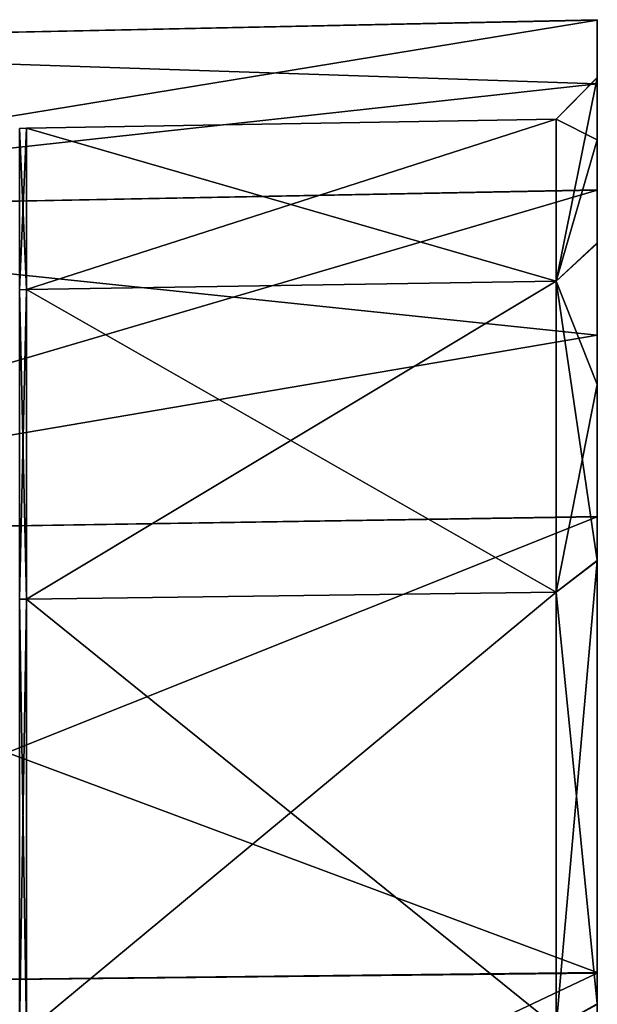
# Model space of a CAD drawing. Extents: x -90 to 0, y -51 to 51.
# Tile 19 of 19: x -14 to 0, y 27 to 51. Entities that reach past the tile are written whole.
import ezdxf

# ---------------------------------------------------------------- set-up
doc = ezdxf.new("R2010")
doc.units = 0
doc.header["$LTSCALE"] = 52.148148
for name, color, linetype in [('212', 7, 'CONTINUOUS'), ('213', 7, 'CONTINUOUS'), ('216', 7, 'CONTINUOUS'), ('217', 7, 'CONTINUOUS'), ('5', 7, 'CONTINUOUS')]:
    doc.layers.add(name, color=color, linetype=linetype)

msp = doc.modelspace()

# ---------------------------------------------------------------- linework, layer by layer
at = {"layer": '212', "linetype": 'CONTINUOUS'}
for points in [[(-14.087, 48.502, 6.974), (-14.087, 48.502, -6.974), (-13.913, 48.508, 6.974), (-14.087, 48.502, 6.974)], [(-13.913, 44.578, 20.358), (-14.087, 48.502, 6.974), (-13.913, 48.508, 6.974), (-13.913, 44.578, 20.358)], [(-14.087, 48.502, -6.974), (-14.087, 44.573, -20.356), (-13.913, 48.508, -6.974), (-14.087, 48.502, -6.974)], [(-13.913, 48.508, 6.974), (-14.087, 48.502, -6.974), (-13.913, 48.508, -6.974), (-13.913, 48.508, 6.974)], [(-13.913, 48.508, -6.974), (-14.087, 44.573, -20.356), (-13.913, 44.578, -20.358), (-13.913, 48.508, -6.974)], [(-14.087, 44.573, 20.356), (-14.087, 48.502, 6.974), (-13.913, 44.578, 20.358), (-14.087, 44.573, 20.356)], [(-13.913, 37.037, 32.093), (-14.087, 44.573, 20.356), (-13.913, 44.578, 20.358), (-13.913, 37.037, 32.093)], [(-14.087, 44.573, -20.356), (-14.087, 37.033, -32.089), (-13.913, 44.578, -20.358), (-14.087, 44.573, -20.356)], [(-13.913, 44.578, -20.358), (-14.087, 37.033, -32.089), (-13.913, 37.037, -32.093), (-13.913, 44.578, -20.358)], [(-14.087, 37.033, 32.089), (-14.087, 44.573, 20.356), (-13.913, 37.037, 32.093), (-14.087, 37.033, 32.089)], [(-13.913, 26.495, 41.227), (-14.087, 37.033, 32.089), (-13.913, 37.037, 32.093), (-13.913, 26.495, 41.227)], [(-14.087, 37.033, -32.089), (-14.087, 26.492, -41.222), (-13.913, 37.037, -32.093), (-14.087, 37.033, -32.089)], [(-13.913, 37.037, -32.093), (-14.087, 26.492, -41.222), (-13.913, 26.495, -41.227), (-13.913, 37.037, -32.093)], [(-14.087, 26.492, 41.222), (-14.087, 37.033, 32.089), (-13.913, 26.495, 41.227), (-14.087, 26.492, 41.222)]]:
    msp.add_3dface(points, dxfattribs=at)
at = {"layer": '213', "linetype": 'CONTINUOUS'}
for points in [[(-13.913, 48.508, 6.974), (-13.913, 48.508, -6.974), (-1, 48.731, 7.007), (-13.913, 48.508, 6.974)], [(-1, 44.784, 20.452), (-13.913, 48.508, 6.974), (-1, 48.731, 7.007), (-1, 44.784, 20.452)], [(-13.913, 48.508, -6.974), (-13.913, 44.578, -20.358), (-1, 48.731, -7.007), (-13.913, 48.508, -6.974)], [(-1, 48.731, 7.007), (-13.913, 48.508, -6.974), (-1, 48.731, -7.007), (-1, 48.731, 7.007)], [(-1, 48.731, -7.007), (-13.913, 44.578, -20.358), (-1, 44.784, -20.452), (-1, 48.731, -7.007)], [(-13.913, 44.578, 20.358), (-13.913, 48.508, 6.974), (-1, 44.784, 20.452), (-13.913, 44.578, 20.358)], [(-1, 37.207, 32.24), (-13.913, 44.578, 20.358), (-1, 44.784, 20.452), (-1, 37.207, 32.24)], [(-13.913, 44.578, -20.358), (-13.913, 37.037, -32.093), (-1, 44.784, -20.452), (-13.913, 44.578, -20.358)], [(-1, 44.784, -20.452), (-13.913, 37.037, -32.093), (-1, 37.207, -32.24), (-1, 44.784, -20.452)], [(-13.913, 37.037, 32.093), (-13.913, 44.578, 20.358), (-1, 37.207, 32.24), (-13.913, 37.037, 32.093)], [(-1, 26.617, 41.417), (-13.913, 37.037, 32.093), (-1, 37.207, 32.24), (-1, 26.617, 41.417)], [(-13.913, 37.037, -32.093), (-13.913, 26.495, -41.227), (-1, 37.207, -32.24), (-13.913, 37.037, -32.093)], [(-1, 37.207, -32.24), (-13.913, 26.495, -41.227), (-1, 26.617, -41.417), (-1, 37.207, -32.24)], [(-13.913, 26.495, 41.227), (-13.913, 37.037, 32.093), (-1, 26.617, 41.417), (-13.913, 26.495, 41.227)]]:
    msp.add_3dface(points, dxfattribs=at)
at = {"layer": '216', "linetype": 'CONTINUOUS'}
for points in [[(-1, 48.731, 7.007), (-1, 48.731, -7.007), (0, 49.744, -7.112), (-1, 48.731, 7.007)], [(0, 49.734, 7.184), (-1, 48.731, 7.007), (0, 49.744, -7.112), (0, 49.734, 7.184)], [(0, 49.744, -7.112), (-1, 48.731, -7.007), (0, 48.224, -14.123), (0, 49.744, -7.112)], [(-1, 44.784, 20.452), (-1, 48.731, 7.007), (0, 49.734, 7.184), (-1, 44.784, 20.452)], [(0, 45.704, 20.885), (-1, 44.784, 20.452), (0, 49.734, 7.184), (0, 45.704, 20.885)], [(-1, 48.731, -7.007), (-1, 44.784, -20.452), (0, 48.224, -14.123), (-1, 48.731, -7.007)], [(0, 48.224, -14.123), (-1, 44.784, -20.452), (0, 45.717, -20.857), (0, 48.224, -14.123)], [(0, 45.717, -20.857), (-1, 44.784, -20.452), (0, 42.269, -27.173), (0, 45.717, -20.857)], [(0, 37.978, 32.905), (-1, 44.784, 20.452), (0, 45.704, 20.885), (0, 37.978, 32.905)], [(-1, 37.207, 32.24), (-1, 44.784, 20.452), (0, 37.978, 32.905), (-1, 37.207, 32.24)], [(-1, 44.784, -20.452), (-1, 37.207, -32.24), (0, 42.269, -27.173), (-1, 44.784, -20.452)], [(0, 42.269, -27.173), (-1, 37.207, -32.24), (0, 37.971, -32.913), (0, 42.269, -27.173)], [(0, 27.174, 42.269), (-1, 37.207, 32.24), (0, 37.978, 32.905), (0, 27.174, 42.269)], [(-1, 37.207, -32.24), (-1, 26.617, -41.417), (0, 37.971, -32.913), (-1, 37.207, -32.24)], [(0, 37.971, -32.913), (-1, 26.617, -41.417), (0, 27.159, -42.278), (0, 37.971, -32.913)], [(-1, 26.617, 41.417), (-1, 37.207, 32.24), (0, 27.174, 42.269), (-1, 26.617, 41.417)], [(0, 14.175, 48.209), (-1, 26.617, 41.417), (0, 27.174, 42.269), (0, 14.175, 48.209)]]:
    msp.add_3dface(points, dxfattribs=at)
at = {"layer": '217', "linetype": 'CONTINUOUS'}
for points in [[(0, 51.143, -7.389), (0, 51.154, 7.312), (0, 49.592, 14.522), (0, 51.143, -7.389)], [(0, 46.998, -21.48), (0, 51.143, -7.389), (0, 48.224, -14.123), (0, 46.998, -21.48)], [(0, 51.143, -7.389), (0, 49.592, 14.522), (0, 49.734, 7.184), (0, 51.143, -7.389)], [(0, 51.143, -7.389), (0, 49.734, 7.184), (0, 49.744, -7.112), (0, 51.143, -7.389)], [(0, 51.143, -7.389), (0, 49.744, -7.112), (0, 48.224, -14.123), (0, 51.143, -7.389)], [(0, 49.592, 14.522), (0, 47.013, 21.448), (0, 49.734, 7.184), (0, 49.592, 14.522)], [(0, 47.013, 21.448), (0, 45.704, 20.885), (0, 49.734, 7.184), (0, 47.013, 21.448)], [(0, 46.998, -21.48), (0, 48.224, -14.123), (0, 45.717, -20.857), (0, 46.998, -21.48)], [(0, 47.013, 21.448), (0, 43.467, 27.943), (0, 45.704, 20.885), (0, 47.013, 21.448)], [(0, 39.052, -33.84), (0, 46.998, -21.48), (0, 42.269, -27.173), (0, 39.052, -33.84)], [(0, 46.998, -21.48), (0, 45.717, -20.857), (0, 42.269, -27.173), (0, 46.998, -21.48)], [(0, 43.467, 27.943), (0, 39.046, 33.847), (0, 45.704, 20.885), (0, 43.467, 27.943)], [(0, 39.046, 33.847), (0, 37.978, 32.905), (0, 45.704, 20.885), (0, 39.046, 33.847)], [(0, 39.052, -33.84), (0, 42.269, -27.173), (0, 37.971, -32.913), (0, 39.052, -33.84)], [(0, 27.944, -43.467), (0, 39.052, -33.84), (0, 37.971, -32.913), (0, 27.944, -43.467)], [(0, 39.046, 33.847), (0, 27.929, 43.476), (0, 37.978, 32.905), (0, 39.046, 33.847)], [(0, 27.929, 43.476), (0, 27.174, 42.269), (0, 37.978, 32.905), (0, 27.929, 43.476)], [(0, 27.944, -43.467), (0, 37.971, -32.913), (0, 27.159, -42.278), (0, 27.944, -43.467)], [(0, 14.577, -49.576), (0, 27.944, -43.467), (0, 27.159, -42.278), (0, 14.577, -49.576)], [(0, 27.929, 43.476), (0, 14.557, 49.581), (0, 27.174, 42.269), (0, 27.929, 43.476)], [(0, 14.557, 49.581), (0, 14.175, 48.209), (0, 27.174, 42.269), (0, 14.557, 49.581)]]:
    msp.add_3dface(points, dxfattribs=at)
at = {"layer": '5', "linetype": 'CONTINUOUS'}
for points in [[(0, 51.154, 7.312), (0, 51.143, -7.389), (-28.617, 50.554, -7.269), (0, 51.154, 7.312)], [(0, 49.592, 14.522), (0, 51.154, 7.312), (-28.617, 50.554, 7.269), (0, 49.592, 14.522)], [(-28.617, 50.554, 7.269), (0, 51.154, 7.312), (-28.617, 50.554, -7.269), (-28.617, 50.554, 7.269)], [(0, 51.143, -7.389), (0, 46.998, -21.48), (-28.617, 46.458, -21.217), (0, 51.143, -7.389)], [(-28.617, 50.554, -7.269), (0, 51.143, -7.389), (-28.617, 46.458, -21.217), (-28.617, 50.554, -7.269)], [(-28.617, 46.458, 21.217), (0, 49.592, 14.522), (-28.617, 50.554, 7.269), (-28.617, 46.458, 21.217)], [(0, 47.013, 21.448), (0, 49.592, 14.522), (-28.617, 46.458, 21.217), (0, 47.013, 21.448)], [(0, 43.467, 27.943), (0, 47.013, 21.448), (-28.617, 46.458, 21.217), (0, 43.467, 27.943)], [(0, 46.998, -21.48), (0, 39.052, -33.84), (-28.617, 38.599, -33.446), (0, 46.998, -21.48)], [(-28.617, 46.458, -21.217), (0, 46.998, -21.48), (-28.617, 38.599, -33.446), (-28.617, 46.458, -21.217)], [(-28.617, 38.599, 33.446), (0, 43.467, 27.943), (-28.617, 46.458, 21.217), (-28.617, 38.599, 33.446)], [(0, 39.046, 33.847), (0, 43.467, 27.943), (-28.617, 38.599, 33.446), (0, 39.046, 33.847)], [(0, 39.052, -33.84), (0, 27.944, -43.467), (-28.617, 38.599, -33.446), (0, 39.052, -33.84)], [(0, 27.929, 43.476), (0, 39.046, 33.847), (-28.617, 27.613, 42.966), (0, 27.929, 43.476)], [(-28.617, 27.613, 42.966), (0, 39.046, 33.847), (-28.617, 38.599, 33.446), (-28.617, 27.613, 42.966)], [(-28.617, 38.599, -33.446), (0, 27.944, -43.467), (-28.617, 27.613, -42.966), (-28.617, 38.599, -33.446)], [(0, 27.944, -43.467), (0, 14.577, -49.576), (-28.617, 27.613, -42.966), (0, 27.944, -43.467)], [(0, 14.557, 49.581), (0, 27.929, 43.476), (-28.617, 14.389, 49.005), (0, 14.557, 49.581)], [(-28.617, 14.389, 49.005), (0, 27.929, 43.476), (-28.617, 27.613, 42.966), (-28.617, 14.389, 49.005)], [(-28.617, 27.613, -42.966), (0, 14.577, -49.576), (-28.617, 14.389, -49.005), (-28.617, 27.613, -42.966)]]:
    msp.add_3dface(points, dxfattribs=at)

doc.saveas('drawing.dxf')
